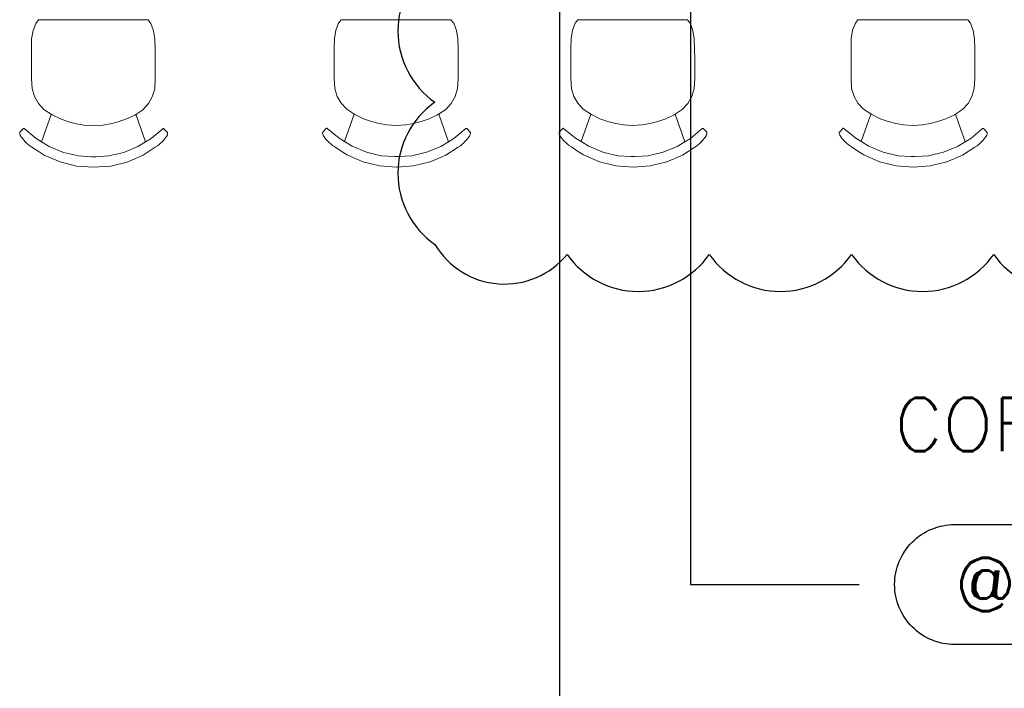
# Model space of a CAD drawing. Header units: millimetres. Extents: x -750 to 57307, y -2234 to 18901.
# Tile 13 of 102: x 8740 to 11510, y 4353 to 6233. Entities that reach past the tile are written whole.
import ezdxf
from ezdxf.enums import TextEntityAlignment as Align

# ---------------------------------------------------------------- set-up
doc = ezdxf.new("R2010")
doc.units = ezdxf.units.MM
doc.header["$MEASUREMENT"] = 0
doc.layers.add('GREY SCALE', color=9, linetype='Continuous', lineweight=0, true_color=0x808080)
doc.layers.add('GREYSCALE', color=9, linetype='Continuous', lineweight=0, true_color=0x808080)
doc.layers.add('LINE', color=7, linetype='Continuous')
doc.layers.add('PLUMBING-DW-TR-LVL-TAG', color=7, linetype='Continuous')
doc.styles.add('Oswald Light', font='txt')
doc.styles.add('ROMANS-100', font='romans.shx')
doc.styles.get("Standard").update_dxf_attribs({"font": 'arial.ttf'})
doc.dimstyles.new('MDS-50', dxfattribs={"dimtxt": 100, "dimasz": 100, "dimexe": 50, "dimexo": 50, "dimgap": 25, "dimtad": 1, "dimdec": 0, "dimtxsty": 'Oswald Light', "dimcen": 0, "dimdle": 1.5875, "dimazin": 0, "dimtfac": 1, "dimtdec": 0, "dimtix": 1, "dimtmove": 0, "dimatfit": 0, "dimfxl": 1, "dimfrac": 2, "dimtolj": 1, "dimarcsym": 0})

# ---------------------------------------------------------------- blocks, each defined once
blk = doc.blocks.new('FLOOR PLAN')
at = {"layer": 'GREYSCALE'}
for p, q in [((8792.9, 6232.3), (8785.6, 6222.8)), ((9101.5, 6232.3), (8792.9, 6232.3)), ((8793.4, 6232.9), (8793.1, 6232.6)), ((9101, 6232.9), (9101.3, 6232.6)), ((9101.5, 6232.3), (9109.1, 6222.4)), ((9644.8, 6232.9), (9637.5, 6223.5)), ((9953.5, 6232.9), (9644.8, 6232.9)), ((9953.5, 6232.9), (9961.1, 6223)), ((10310.1, 6232.9), (10302.8, 6223.5)), ((10618.8, 6232.9), (10310.1, 6232.9)), ((10618.8, 6232.9), (10626.4, 6223)), ((11098.4, 6232.9), (11091.1, 6223.5)), ((11407, 6232.9), (11098.4, 6232.9)), ((11407, 6232.9), (11414.7, 6223)), ((8785.6, 6222.8), (8777.9, 6202.5)), ((9109.1, 6222.4), (9116.9, 6202.1)), ((9637.5, 6223.5), (9629.8, 6203.2)), ((9961.1, 6223), (9968.9, 6202.7)), ((10302.8, 6223.5), (10295.1, 6203.2)), ((10626.4, 6223), (10634.2, 6202.7)), ((11091.1, 6223.5), (11083.4, 6203.2)), ((11414.7, 6223), (11422.5, 6202.7)), ((8774, 6179.3), (8773.2, 6151)), ((8777.9, 6202.5), (8774, 6179.3)), ((9116.9, 6202.1), (9120.8, 6178.9)), ((9120.8, 6178.9), (9121.7, 6150.6)), ((9626, 6180), (9625.2, 6151.7)), ((9629.8, 6203.2), (9626, 6180)), ((9968.9, 6202.7), (9972.7, 6179.5)), ((9972.7, 6179.5), (9973.6, 6151.2)), ((10291.3, 6180), (10290.5, 6151.7)), ((10295.1, 6203.2), (10291.3, 6180)), ((10634.2, 6202.7), (10638, 6179.5)), ((10638, 6179.5), (10638.9, 6151.2)), ((11079.6, 6180), (11078.8, 6151.7)), ((11083.4, 6203.2), (11079.6, 6180)), ((11422.5, 6202.7), (11426.3, 6179.5)), ((11426.3, 6179.5), (11427.2, 6151.2)), ((8773.2, 6151), (8773.3, 6119.7)), ((9121.7, 6150.6), (9121.7, 6119.3)), ((9625.2, 6151.7), (9625.2, 6120.3)), ((9973.6, 6151.2), (9973.7, 6119.9)), ((10290.5, 6151.7), (10290.5, 6120.3)), ((10638.9, 6151.2), (10639, 6119.9)), ((11078.8, 6151.7), (11078.8, 6120.3)), ((11427.2, 6151.2), (11427.3, 6119.9)), ((8773.3, 6119.7), (8773.3, 6119.3)), ((8773.3, 6067.8), (8773.3, 6119.3)), ((9121.7, 6119.3), (9121.7, 6118.8)), ((9121.7, 6118.8), (9121.8, 6092.3)), ((9625.2, 6120.3), (9625.2, 6119.9)), ((9625.3, 6068.4), (9625.2, 6119.9)), ((9973.7, 6119.9), (9973.7, 6119.5)), ((9973.7, 6119.5), (9973.7, 6092.9)), ((10290.5, 6120.3), (10290.5, 6119.9)), ((10290.6, 6068.4), (10290.5, 6119.9)), ((10639, 6119.9), (10639, 6119.5)), ((10639, 6119.5), (10639, 6092.9)), ((11078.8, 6120.3), (11078.8, 6119.9)), ((11078.9, 6068.4), (11078.8, 6119.9)), ((11427.3, 6119.9), (11427.3, 6119.5)), ((11427.3, 6119.5), (11427.3, 6092.9)), ((8773.3, 6067.8), (8775.1, 6039.2)), ((9121.8, 6067.4), (9120.1, 6038.7)), ((9121.8, 6092.3), (9121.8, 6092.1)), ((9121.8, 6067.4), (9121.8, 6092.1)), ((9625.3, 6068.4), (9627, 6039.8)), ((9973.7, 6068), (9972.1, 6039.3)), ((9973.7, 6092.9), (9973.7, 6092.7)), ((9973.7, 6068), (9973.7, 6092.7)), ((10290.6, 6068.4), (10292.3, 6039.8)), ((10639.1, 6068), (10637.4, 6039.3)), ((10639, 6092.9), (10639, 6092.7)), ((10639.1, 6068), (10639, 6092.7)), ((11078.9, 6068.4), (11080.6, 6039.8)), ((11427.3, 6068), (11425.6, 6039.3)), ((11427.3, 6092.9), (11427.3, 6092.7)), ((11427.3, 6068), (11427.3, 6092.7)), ((8775.1, 6039.2), (8781.8, 6016.9)), ((9120.1, 6038.7), (9113.4, 6016.5)), ((9627, 6039.8), (9633.8, 6017.5)), ((9972.1, 6039.3), (9965.4, 6017.1)), ((10292.3, 6039.8), (10299.1, 6017.5)), ((10637.4, 6039.3), (10630.7, 6017.1)), ((11080.6, 6039.8), (11087.4, 6017.5)), ((11425.6, 6039.3), (11419, 6017.1)), ((8781.8, 6016.9), (8792.8, 5997.4)), ((9113.4, 6016.5), (9102.5, 5997)), ((9633.8, 6017.5), (9644.8, 5998)), ((9965.4, 6017.1), (9954.4, 5997.6)), ((10299.1, 6017.5), (10310.1, 5998)), ((10630.7, 6017.1), (10619.7, 5997.6)), ((11087.4, 6017.5), (11098.4, 5998)), ((11419, 6017.1), (11408, 5997.6)), ((8792.8, 5997.4), (8808.5, 5980.3)), ((9102.5, 5997), (9086.8, 5980)), ((9644.8, 5998), (9660.5, 5981)), ((9954.4, 5997.6), (9938.8, 5980.6)), ((10310.1, 5998), (10325.8, 5981)), ((10619.7, 5997.6), (10604.1, 5980.6)), ((11098.4, 5998), (11114.1, 5981)), ((11408, 5997.6), (11392.4, 5980.6)), ((8829.3, 5966.8), (8802.1, 5889.5)), ((8808.5, 5980.3), (8831.5, 5965.3)), ((8831.5, 5965.3), (8855, 5954.1)), ((9040.4, 5953.9), (9063.9, 5965)), ((9063.9, 5965), (9086.8, 5980)), ((9066.9, 5967), (9094.5, 5889.1)), ((9681.2, 5967.4), (9654, 5890.2)), ((9660.5, 5981), (9683.4, 5966)), ((9683.4, 5966), (9707, 5954.7)), ((9707, 5954.7), (9729.6, 5946.6)), ((9892.3, 5954.5), (9915.9, 5965.7)), ((9915.9, 5965.7), (9938.8, 5980.6)), ((9918.9, 5967.6), (9946.4, 5889.8)), ((10346.5, 5967.4), (10319.3, 5890.2)), ((10325.8, 5981), (10348.7, 5966)), ((10348.7, 5966), (10372.3, 5954.7)), ((10372.3, 5954.7), (10394.9, 5946.6)), ((10557.6, 5954.5), (10581.2, 5965.7)), ((10581.2, 5965.7), (10604.1, 5980.6)), ((10584.2, 5967.6), (10611.7, 5889.8)), ((11134.8, 5967.4), (11107.6, 5890.2)), ((11114.1, 5981), (11137, 5966)), ((11137, 5966), (11160.6, 5954.7)), ((11160.6, 5954.7), (11183.2, 5946.6)), ((11345.9, 5954.5), (11369.5, 5965.7)), ((11369.5, 5965.7), (11392.4, 5980.6)), ((11372.5, 5967.6), (11400, 5889.8)), ((8750.6, 5926.8), (8751.5, 5927.3)), ((8751.5, 5927.3), (8752.4, 5927.4)), ((8752.4, 5927.4), (8753.3, 5926.9)), ((8855, 5954.1), (8877.7, 5946)), ((8877.7, 5946), (8899.8, 5940.2)), ((8899.8, 5940.2), (8921.1, 5936.8)), ((8921.1, 5936.8), (8947.7, 5935.3)), ((8947.7, 5935.3), (8974.3, 5936.7)), ((8974.3, 5936.7), (8995.7, 5940.1)), ((8995.7, 5940.1), (9017.8, 5945.8)), ((9017.8, 5945.8), (9040.4, 5953.9)), ((9602.6, 5927.5), (9592.8, 5916.9)), ((9602.6, 5927.5), (9603.4, 5928)), ((9603.4, 5928), (9604.4, 5928)), ((9604.4, 5928), (9605.2, 5927.5)), ((9605.2, 5927.5), (9638.6, 5899.5)), ((9729.6, 5946.6), (9751.7, 5940.9)), ((9751.7, 5940.9), (9773.1, 5937.4)), ((9773.1, 5937.4), (9799.7, 5935.9)), ((9799.7, 5935.9), (9826.3, 5937.4)), ((9826.3, 5937.4), (9847.6, 5940.8)), ((9847.6, 5940.8), (9869.7, 5946.4)), ((9869.7, 5946.4), (9892.3, 5954.5)), ((9996, 5927.5), (9995.2, 5927)), ((9997, 5927.5), (9996, 5927.5)), ((9997.9, 5926.9), (9997, 5927.5)), ((10267.9, 5927.5), (10258.1, 5916.9)), ((10267.9, 5927.5), (10268.7, 5928)), ((10268.7, 5928), (10269.7, 5928)), ((10269.7, 5928), (10270.5, 5927.5)), ((10270.5, 5927.5), (10303.9, 5899.5)), ((10394.9, 5946.6), (10417, 5940.9)), ((10417, 5940.9), (10438.4, 5937.4)), ((10438.4, 5937.4), (10465, 5935.9)), ((10465, 5935.9), (10491.6, 5937.4)), ((10491.6, 5937.4), (10513, 5940.8)), ((10513, 5940.8), (10535, 5946.4)), ((10535, 5946.4), (10557.6, 5954.5)), ((10661.4, 5927.5), (10660.5, 5927)), ((10662.3, 5927.5), (10661.4, 5927.5)), ((10663.2, 5926.9), (10662.3, 5927.5)), ((11056.2, 5927.5), (11046.4, 5916.9)), ((11056.2, 5927.5), (11057, 5928)), ((11057, 5928), (11058, 5928)), ((11058, 5928), (11058.8, 5927.5)), ((11058.8, 5927.5), (11092.2, 5899.5)), ((11183.2, 5946.6), (11205.3, 5940.9)), ((11205.3, 5940.9), (11226.7, 5937.4)), ((11226.7, 5937.4), (11253.3, 5935.9)), ((11253.3, 5935.9), (11279.9, 5937.4)), ((11279.9, 5937.4), (11301.2, 5940.8)), ((11301.2, 5940.8), (11323.3, 5946.4)), ((11323.3, 5946.4), (11345.9, 5954.5)), ((11449.6, 5927.5), (11448.8, 5927)), ((11450.6, 5927.5), (11449.6, 5927.5)), ((11451.4, 5926.9), (11450.6, 5927.5)), ((8740.8, 5916.3), (8740.4, 5915.4)), ((8740.4, 5915.4), (8740.4, 5913.1)), ((8740.4, 5913.1), (8740.4, 5912.1)), ((8740.4, 5912.1), (8740.7, 5910.4)), ((8740.7, 5910.4), (8741.7, 5908.1)), ((8750.6, 5926.8), (8740.8, 5916.3)), ((8741.7, 5908.1), (8743.3, 5905.2)), ((8743.8, 5904.5), (8743.3, 5905.2)), ((8743.8, 5904.5), (8745.6, 5901.9)), ((8745.6, 5901.9), (8746, 5901.3)), ((8746, 5901.3), (8748.8, 5897.7)), ((8753.3, 5926.9), (8786.7, 5898.9)), ((9143.2, 5926.4), (9110, 5898.5)), ((9144.1, 5926.9), (9143.2, 5926.4)), ((9145.1, 5926.8), (9144.1, 5926.9)), ((9145.9, 5926.3), (9145.1, 5926.8)), ((9145.9, 5926.3), (9155.7, 5915.8)), ((9150.6, 5900.8), (9147.8, 5897.2)), ((9151, 5901.4), (9150.6, 5900.8)), ((9152.8, 5904), (9151, 5901.4)), ((9152.8, 5904), (9153.2, 5904.7)), ((9154.9, 5907.5), (9153.2, 5904.7)), ((9155.9, 5909.9), (9154.9, 5907.5)), ((9155.7, 5915.8), (9156.2, 5914.9)), ((9156.2, 5911.6), (9155.9, 5909.9)), ((9156.2, 5914.9), (9156.2, 5912.6)), ((9156.2, 5912.6), (9156.2, 5911.6)), ((9592.8, 5916.9), (9592.3, 5916)), ((9592.3, 5916), (9592.3, 5913.8)), ((9592.3, 5913.8), (9592.3, 5912.8)), ((9592.3, 5912.8), (9592.7, 5911)), ((9592.7, 5911), (9593.7, 5908.7)), ((9593.7, 5908.7), (9595.3, 5905.8)), ((9595.7, 5905.2), (9595.3, 5905.8)), ((9595.7, 5905.2), (9597.5, 5902.6)), ((9597.5, 5902.6), (9597.9, 5901.9)), ((9597.9, 5901.9), (9600.7, 5898.3)), ((9638.6, 5899.5), (9654, 5890.2)), ((9995.2, 5927), (9961.9, 5899.1)), ((9997.9, 5926.9), (10007.7, 5916.4)), ((10002.5, 5901.4), (9999.8, 5897.8)), ((10003, 5902.1), (10002.5, 5901.4)), ((10004.7, 5904.6), (10003, 5902.1)), ((10004.7, 5904.6), (10005.2, 5905.3)), ((10006.8, 5908.2), (10005.2, 5905.3)), ((10007.8, 5910.5), (10006.8, 5908.2)), ((10007.7, 5916.4), (10008.2, 5915.5)), ((10008.1, 5912.2), (10007.8, 5910.5)), ((10008.2, 5913.2), (10008.1, 5912.2)), ((10008.2, 5915.5), (10008.2, 5913.2)), ((10258.1, 5916.9), (10257.6, 5916)), ((10257.6, 5916), (10257.6, 5913.8)), ((10257.6, 5913.8), (10257.6, 5912.8)), ((10257.6, 5912.8), (10258, 5911)), ((10258, 5911), (10259, 5908.7)), ((10259, 5908.7), (10260.6, 5905.8)), ((10261, 5905.2), (10260.6, 5905.8)), ((10261, 5905.2), (10262.8, 5902.6)), ((10262.8, 5902.6), (10263.3, 5901.9)), ((10263.3, 5901.9), (10266, 5898.3)), ((10303.9, 5899.5), (10319.3, 5890.2)), ((10660.5, 5927), (10627.2, 5899.1)), ((10663.2, 5926.9), (10673, 5916.4)), ((10667.9, 5901.4), (10665.1, 5897.8)), ((10668.3, 5902.1), (10667.9, 5901.4)), ((10670, 5904.6), (10668.3, 5902.1)), ((10670, 5904.6), (10670.5, 5905.3)), ((10672.1, 5908.2), (10670.5, 5905.3)), ((10673.1, 5910.5), (10672.1, 5908.2)), ((10673, 5916.4), (10673.5, 5915.5)), ((10673.4, 5912.2), (10673.1, 5910.5)), ((10673.5, 5913.2), (10673.4, 5912.2)), ((10673.5, 5915.5), (10673.5, 5913.2)), ((11046.4, 5916.9), (11045.9, 5916)), ((11045.9, 5916), (11045.9, 5913.8)), ((11045.9, 5913.8), (11045.9, 5912.8)), ((11045.9, 5912.8), (11046.2, 5911)), ((11046.2, 5911), (11047.2, 5908.7)), ((11047.2, 5908.7), (11048.9, 5905.8)), ((11049.3, 5905.2), (11048.9, 5905.8)), ((11049.3, 5905.2), (11051.1, 5902.6)), ((11051.1, 5902.6), (11051.5, 5901.9)), ((11051.5, 5901.9), (11054.3, 5898.3)), ((11092.2, 5899.5), (11107.6, 5890.2)), ((11448.8, 5927), (11415.5, 5899.1)), ((11451.4, 5926.9), (11461.3, 5916.4)), ((11456.1, 5901.4), (11453.4, 5897.8)), ((11456.6, 5902.1), (11456.1, 5901.4)), ((11458.3, 5904.6), (11456.6, 5902.1)), ((11458.3, 5904.6), (11458.8, 5905.3)), ((11460.4, 5908.2), (11458.8, 5905.3)), ((11461.4, 5910.5), (11460.4, 5908.2)), ((11461.3, 5916.4), (11461.7, 5915.5)), ((11461.7, 5912.2), (11461.4, 5910.5)), ((11461.7, 5915.5), (11461.7, 5913.2)), ((11461.7, 5913.2), (11461.7, 5912.2)), ((8748.8, 5897.7), (8752, 5893.9)), ((8752, 5893.9), (8755.7, 5890)), ((8755.7, 5890), (8759.8, 5886)), ((8759.8, 5886), (8764.1, 5882.2)), ((8768.7, 5878.6), (8764.1, 5882.2)), ((8768.7, 5878.6), (8774.8, 5874.6)), ((8774.8, 5874.6), (8792.6, 5863.1)), ((8786.7, 5898.9), (8802.1, 5889.5)), ((8802.1, 5889.5), (8823.7, 5876.4)), ((8823.7, 5876.4), (8863.7, 5860)), ((9072.9, 5876.1), (9033, 5859.7)), ((9094.5, 5889.1), (9072.9, 5876.1)), ((9121.8, 5874.1), (9087.3, 5851.9)), ((9110, 5898.5), (9094.5, 5889.1)), ((9128, 5878.1), (9121.8, 5874.1)), ((9128, 5878.1), (9132.5, 5881.7)), ((9136.8, 5885.5), (9132.5, 5881.7)), ((9140.9, 5889.5), (9136.8, 5885.5)), ((9144.6, 5893.4), (9140.9, 5889.5)), ((9147.8, 5897.2), (9144.6, 5893.4)), ((9600.7, 5898.3), (9604, 5894.5)), ((9604, 5894.5), (9607.7, 5890.6)), ((9607.7, 5890.6), (9611.7, 5886.7)), ((9611.7, 5886.7), (9616.1, 5882.8)), ((9620.6, 5879.2), (9616.1, 5882.8)), ((9620.6, 5879.2), (9626.8, 5875.2)), ((9626.8, 5875.2), (9644.5, 5863.7)), ((9654, 5890.2), (9675.7, 5877.1)), ((9675.7, 5877.1), (9715.6, 5860.6)), ((9924.9, 5876.7), (9885, 5860.4)), ((9946.4, 5889.8), (9924.9, 5876.7)), ((9973.7, 5874.7), (9939.2, 5852.5)), ((9961.9, 5899.1), (9946.4, 5889.8)), ((9980, 5878.7), (9973.7, 5874.7)), ((9980, 5878.7), (9984.5, 5882.3)), ((9988.8, 5886.2), (9984.5, 5882.3)), ((9992.8, 5890.1), (9988.8, 5886.2)), ((9996.5, 5894), (9992.8, 5890.1)), ((9999.8, 5897.8), (9996.5, 5894)), ((10266, 5898.3), (10269.3, 5894.5)), ((10269.3, 5894.5), (10273, 5890.6)), ((10273, 5890.6), (10277.1, 5886.7)), ((10277.1, 5886.7), (10281.4, 5882.8)), ((10285.9, 5879.2), (10281.4, 5882.8)), ((10285.9, 5879.2), (10292.1, 5875.2)), ((10292.1, 5875.2), (10309.8, 5863.7)), ((10319.3, 5890.2), (10341, 5877.1)), ((10341, 5877.1), (10380.9, 5860.6)), ((10590.2, 5876.7), (10550.3, 5860.4)), ((10611.7, 5889.8), (10590.2, 5876.7)), ((10639, 5874.7), (10604.5, 5852.5)), ((10627.2, 5899.1), (10611.7, 5889.8)), ((10645.3, 5878.7), (10639, 5874.7)), ((10645.3, 5878.7), (10649.8, 5882.3)), ((10654.1, 5886.2), (10649.8, 5882.3)), ((10658.1, 5890.1), (10654.1, 5886.2)), ((10661.8, 5894), (10658.1, 5890.1)), ((10665.1, 5897.8), (10661.8, 5894)), ((11054.3, 5898.3), (11057.6, 5894.5)), ((11057.6, 5894.5), (11061.3, 5890.6)), ((11061.3, 5890.6), (11065.3, 5886.7)), ((11065.3, 5886.7), (11069.7, 5882.8)), ((11074.2, 5879.2), (11069.7, 5882.8)), ((11074.2, 5879.2), (11080.4, 5875.2)), ((11080.4, 5875.2), (11098.1, 5863.7)), ((11107.6, 5890.2), (11129.3, 5877.1)), ((11129.3, 5877.1), (11169.2, 5860.6)), ((11378.5, 5876.7), (11338.6, 5860.4)), ((11400, 5889.8), (11378.5, 5876.7)), ((11427.3, 5874.7), (11392.8, 5852.5)), ((11415.5, 5899.1), (11400, 5889.8)), ((11433.5, 5878.7), (11427.3, 5874.7)), ((11433.5, 5878.7), (11438, 5882.3)), ((11442.4, 5886.2), (11438, 5882.3)), ((11446.4, 5890.1), (11442.4, 5886.2)), ((11450.1, 5894), (11446.4, 5890.1)), ((11453.4, 5897.8), (11450.1, 5894)), ((8792.6, 5863.1), (8809.4, 5852.2)), ((8809.4, 5852.2), (8853.8, 5832.9)), ((8863.7, 5860), (8905.5, 5849.9)), ((8905.5, 5849.9), (8942.6, 5847.8)), ((8942.6, 5847.8), (8943.4, 5847.8)), ((8943.4, 5847.8), (8948.4, 5847.5)), ((8953.4, 5847.8), (8948.4, 5847.5)), ((8954.2, 5847.8), (8953.4, 5847.8)), ((8991.2, 5849.8), (8954.2, 5847.8)), ((9033, 5859.7), (8991.2, 5849.8)), ((9087.3, 5851.9), (9043, 5832.7)), ((9644.5, 5863.7), (9661.4, 5852.9)), ((9661.4, 5852.9), (9705.7, 5833.5)), ((9715.6, 5860.6), (9757.5, 5850.6)), ((9757.5, 5850.6), (9794.5, 5848.5)), ((9794.5, 5848.5), (9795.3, 5848.4)), ((9795.3, 5848.4), (9800.3, 5848.1)), ((9805.3, 5848.4), (9800.3, 5848.1)), ((9806.1, 5848.5), (9805.3, 5848.4)), ((9843.1, 5850.4), (9806.1, 5848.5)), ((9885, 5860.4), (9843.1, 5850.4)), ((9939.2, 5852.5), (9895, 5833.3)), ((10309.8, 5863.7), (10326.7, 5852.9)), ((10326.7, 5852.9), (10371, 5833.5)), ((10380.9, 5860.6), (10422.8, 5850.6)), ((10422.8, 5850.6), (10459.8, 5848.5)), ((10459.8, 5848.5), (10460.6, 5848.4)), ((10460.6, 5848.4), (10465.6, 5848.1)), ((10470.6, 5848.4), (10465.6, 5848.1)), ((10471.4, 5848.5), (10470.6, 5848.4)), ((10508.5, 5850.4), (10471.4, 5848.5)), ((10550.3, 5860.4), (10508.5, 5850.4)), ((10604.5, 5852.5), (10560.3, 5833.3)), ((11098.1, 5863.7), (11115, 5852.9)), ((11115, 5852.9), (11159.3, 5833.5)), ((11169.2, 5860.6), (11211.1, 5850.6)), ((11211.1, 5850.6), (11248.1, 5848.5)), ((11248.1, 5848.5), (11248.9, 5848.4)), ((11248.9, 5848.4), (11253.9, 5848.1)), ((11258.9, 5848.4), (11253.9, 5848.1)), ((11259.7, 5848.5), (11258.9, 5848.4)), ((11296.7, 5850.4), (11259.7, 5848.5)), ((11338.6, 5860.4), (11296.7, 5850.4)), ((11392.8, 5852.5), (11348.5, 5833.3)), ((8853.8, 5832.9), (8900.5, 5821.1)), ((8948.4, 5818.1), (8900.5, 5821.1)), ((8948.4, 5818.1), (8996.3, 5821)), ((9043, 5832.7), (8996.3, 5821)), ((9705.7, 5833.5), (9752.4, 5821.7)), ((9800.4, 5818.7), (9752.4, 5821.7)), ((9800.4, 5818.7), (9848.3, 5821.6)), ((9895, 5833.3), (9848.3, 5821.6)), ((10371, 5833.5), (10417.7, 5821.7)), ((10465.7, 5818.7), (10417.7, 5821.7)), ((10465.7, 5818.7), (10513.6, 5821.6)), ((10560.3, 5833.3), (10513.6, 5821.6)), ((11159.3, 5833.5), (11206, 5821.7)), ((11253.9, 5818.7), (11206, 5821.7)), ((11253.9, 5818.7), (11301.9, 5821.6)), ((11348.5, 5833.3), (11301.9, 5821.6))]:
    blk.add_line(p, q, dxfattribs=at)
blk = doc.blocks.new('PLUM-DW-WD-TAG')
at = {"layer": 'PLUMBING-DW-TR-LVL-TAG'}
blk.add_lwpolyline([(112.5, 112.5), (1687.5, 112.5, -0.414214), (1800, 0, -0.414214), (1687.5, -112.5), (112.5, -112.5, -0.414214), (0, 0), (0, 0, -0.414214)], format="xyb", close=True, dxfattribs=at)
at = {"layer": 'PLUMBING-DW-TR-LVL-TAG', "char_height": 100, "attachment_point": 4}
for s, width, insert in [('{\\Fromans|c0;@}', 115.286, (112.5, 0)), ('{\\Fromans|c0;MM AFFL}', 662.905, (912.5, 0)), ('{\\Fromans|c0;MM %%C WALL DRAIN}', 1987.152, (300, -300))]:
    blk.add_mtext_dynamic_manual_height_columns(s, width=width, gutter_width=3324.7, heights=[0], dxfattribs=dict(at, insert=insert))
at = {"layer": 'PLUMBING-DW-TR-LVL-TAG', "style": 'ROMANS-100'}
for tag, p in [('PLUM-DR-EQP', (0, 300)), ('PLUM-DR-PSIZE', (0, -300))]:
    blk.add_attdef(tag, text='', height=100, dxfattribs=at).set_placement(p, align=Align.MIDDLE_LEFT)
blk.add_attdef('PLUM-PIPE-LVL', text='', height=100, dxfattribs=at).set_placement((512.5, 0), align=Align.MIDDLE_CENTER)

msp = doc.modelspace()

# ---------------------------------------------------------------- linework, layer by layer
at = {"color": 1, "true_color": 0xff0000}
msp.add_lwpolyline([(9908.3, 6401.1, 0.520567), (9908.3, 6001.1, 0.520567), (9908.3, 5601.1, 0.520567), (10280.2, 5572.9, 0.520567), (10680.2, 5572.9, 0.520567), (11080.2, 5572.9, 0.520567), (11480.2, 5572.9, 0.520567), (11880.2, 5572.9, 0.520567), (12280.2, 5572.9, 0.520567), (12470.4, 5782.7, 0.520567), (12470.4, 6182.7, 0.520567), (12470.4, 6582.7, 0.520567)], format="xyb", dxfattribs=at)

# ---------------------------------------------------------------- block references
at = {"layer": 'GREY SCALE', "ltscale": 5}
msp.add_blockref('FLOOR PLAN', (0, 0), dxfattribs=at)
at = {"layer": 'PLUMBING-DW-TR-LVL-TAG', "xscale": 1.5, "yscale": 1.5, "zscale": 1.5}
msp.add_blockref('PLUM-DW-WD-TAG', (11201.5, 4644.5), dxfattribs=at).add_auto_attribs({'PLUM-PIPE-LVL': '250', 'PLUM-DR-PSIZE': '40', 'PLUM-DR-EQP': 'COFFEE MACHINE'})

# ---------------------------------------------------------------- leaders
at = {"layer": 'LINE'}
for points in [[(10258.5, 6551.8), (10258.5, 3439.4), (11101.5, 3439.4)], [(10627.1, 6551.8), (10627.1, 4644.5), (11101.5, 4644.5)]]:
    msp.add_leader(points, dimstyle='MDS-50', override={"dimasz": 130, "dimtad": 0}, dxfattribs=at)

doc.saveas('drawing.dxf')
